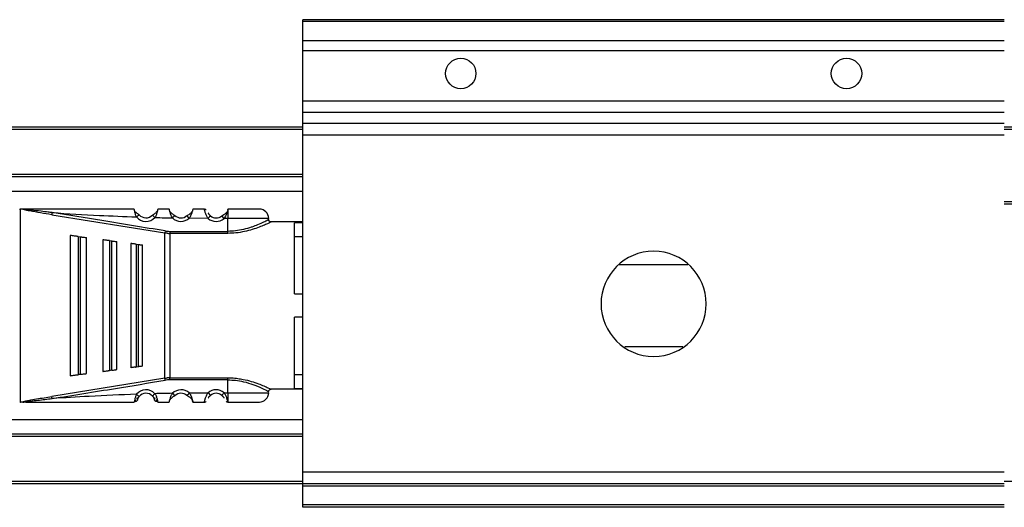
# Model space of a CAD drawing. Header units: millimetres. Extents: x -781 to 2909, y 413 to 796.
# Tile 3 of 19: x -533 to -449, y 413 to 455. Entities that reach past the tile are written whole.
import ezdxf

# ---------------------------------------------------------------- set-up
doc = ezdxf.new("R2010")
doc.units = ezdxf.units.MM

# ---------------------------------------------------------------- blocks, each defined once
blk = doc.blocks.new('Drawing View4')
at = {"color": 7, "linetype": 'Continuous', "lineweight": 25}
for p, q in [((32.475, 27.95), (-27.525, 27.95)), ((-27.525, 27.805), (-27.525, 27.95)), ((32.475, 27.805), (-27.525, 27.805)), ((-27.525, 26.149), (-27.525, 27.805)), ((32.475, 26.149), (-27.525, 26.149)), ((-27.525, 25.293), (-27.525, 26.149)), ((32.475, 25.293), (-27.525, 25.293)), ((-27.525, 20.992), (-27.525, 25.293)), ((32.475, 20.992), (-27.525, 20.992)), ((-27.525, 20.002), (-27.525, 20.992)), ((32.475, 20.002), (-27.525, 20.002)), ((-27.525, 19.06), (-27.525, 20.002)), ((-27.525, 18.75), (-100.525, 18.75)), ((-27.525, 18.55), (-100.525, 18.55)), ((32.475, 19.06), (-27.525, 19.06)), ((-27.525, 18.07), (-27.525, 19.06)), ((1262.475, 18.75), (32.475, 18.75)), ((1262.475, 18.55), (32.475, 18.55)), ((32.475, 18.07), (-27.525, 18.07)), ((-27.525, -10.75), (-27.525, 18.07)), ((-27.525, 14.7), (-100.525, 14.7)), ((-27.525, 14.5), (-100.525, 14.5)), ((-27.525, 13.262), (-98.525, 13.262)), ((32.475, 12.406), (83.975, 12.406)), ((32.475, 12.213), (83.975, 12.213)), ((-51.707, 11.751), (-51.707, -4.751)), ((-51.472, 11.75), (-51.707, 11.75)), ((-51.47, 11.75), (-51.242, 11.75)), ((-49.013, 11.271), (-39.349, 9.713)), ((-41.551, 11.261), (-41.534, 11.275)), ((-40.184, 11.036), (-40.404, 11.24)), ((-38.493, 11.198), (-38.478, 11.214)), ((-37.246, 10.974), (-37.448, 11.196)), ((-35.641, 10.957), (-37.246, 10.974)), ((-35.96, 11.747), (-36.947, 11.753)), ((-34.273, 10.95), (-34.467, 11.179)), ((-33.953, 10.95), (-34.273, 10.95)), ((-33.947, 11.75), (-33.953, 11.722)), ((-33.953, 11.722), (-33.952, 11.733)), ((-33.952, 11.733), (-33.947, 11.75)), ((-33.953, 9.851), (-33.953, 10.95)), ((-27.525, 10.65), (-30.253, 10.65)), ((-27.525, 10.58), (-28.253, 10.58)), ((-28.253, 4.5), (-28.253, 10.58)), ((-47.453, 9.5), (-47.453, -2.5)), ((-46.768, 9.409), (-46.853, 9.421)), ((-46.768, 9.409), (-46.768, -2.409)), ((-46.768, 9.409), (-46.568, 9.383)), ((-46.568, -2.383), (-46.568, 9.383)), ((-46.053, -2.315), (-46.053, 9.315)), ((-39.32, 9.884), (-39.349, 9.713)), ((-39.349, -2.713), (-39.349, 9.713)), ((-38.922, 9.851), (-33.953, 9.851)), ((-38.921, 9.851), (-38.922, 9.678)), ((-38.922, 9.678), (-38.922, -2.678)), ((-33.953, 9.678), (-38.922, 9.678)), ((-28.253, 9.416), (-27.525, 9.416)), ((-44.653, 9.13), (-44.653, -2.13)), ((-44.082, 9.055), (-44.153, 9.064)), ((-44.082, 9.055), (-44.082, -2.055)), ((-44.082, 9.055), (-43.882, 9.028)), ((-43.882, -2.028), (-43.882, 9.028)), ((-43.453, -1.971), (-43.453, 8.971)), ((-42.253, 8.813), (-42.253, -1.813)), ((-41.796, 8.752), (-41.853, 8.76)), ((-41.796, 8.752), (-41.796, -1.752)), ((-41.796, 8.752), (-41.596, 8.726)), ((-41.596, -1.726), (-41.596, 8.726)), ((-41.253, -1.681), (-41.253, 8.681)), ((-28.253, 4.5), (-27.525, 4.5)), ((-27.525, 2.5), (-28.253, 2.5)), ((-28.253, -3.58), (-28.253, 2.5)), ((-46.853, -2.421), (-46.768, -2.409)), ((-44.153, -2.064), (-44.082, -2.055)), ((-41.596, -1.726), (-41.796, -1.752)), ((-27.525, -2.416), (-28.253, -2.416)), ((-39.349, -2.713), (-49.013, -4.271)), ((-39.32, -2.884), (-39.349, -2.713)), ((-38.922, -2.851), (-38.922, -2.678)), ((-33.953, -3.95), (-33.953, -2.851)), ((-38.688, -3.999), (-38.478, -4.214)), ((-37.433, -4.179), (-37.448, -4.196)), ((-37.246, -3.974), (-35.641, -3.957)), ((-35.641, -3.957), (-35.445, -4.183)), ((-34.273, -3.95), (-33.953, -3.95)), ((-27.525, -3.65), (-30.253, -3.65)), ((-28.253, -3.58), (-27.525, -3.58)), ((-51.707, -4.751), (-51.686, -4.75)), ((-51.474, -4.75), (-51.686, -4.75)), ((-41.68, -4.519), (-41.687, -4.513)), ((-40.404, -4.24), (-40.388, -4.225)), ((-36.947, -4.751), (-35.96, -4.746)), ((-33.953, -4.72), (-33.947, -4.75)), ((-27.525, -6.262), (-98.525, -6.262)), ((-27.525, -7.5), (-100.525, -7.5)), ((-27.525, -7.7), (-100.525, -7.7)), ((32.475, -10.75), (-27.525, -10.75)), ((-27.525, -11.75), (-27.525, -10.75)), ((-27.525, -11.55), (-100.525, -11.55)), ((-27.525, -11.75), (-100.525, -11.75)), ((32.475, -11.75), (-27.525, -11.75)), ((-27.525, -11.95), (-27.525, -11.75)), ((1262.475, -11.55), (32.475, -11.55)), ((32.475, -11.95), (-27.525, -11.95)), ((-27.525, -13.55), (-27.525, -11.95)), ((32.475, -13.55), (-27.525, -13.55)), ((-27.525, -13.75), (-27.525, -13.55)), ((32.475, -13.75), (-27.525, -13.75))]:
    blk.add_line(p, q, dxfattribs=at)
at = {"color": 7, "linetype": 'Continuous', "lineweight": 25, "flags": 128}
for points in [[(-30.453, 10.95), (-30.507, 10.95), (-30.922, 10.95), (-31.704, 10.95), (-32.756, 10.95), (-33.953, 10.95)], [(-46.568, -2.383), (-46.68, -2.398), (-46.768, -2.409)], [(-43.882, -2.028), (-43.994, -2.043), (-44.082, -2.055)], [(-38.922, -2.678), (-36.139, -2.678), (-33.953, -2.678)], [(-33.953, -2.851), (-36.736, -2.851), (-38.922, -2.851)], [(-33.953, -3.95), (-32.756, -3.95), (-31.704, -3.95), (-30.922, -3.95), (-30.507, -3.95), (-30.453, -3.95)]]:
    blk.add_lwpolyline(points, dxfattribs=at)
at = {"color": 7, "linetype": 'Continuous', "lineweight": 25}
for centre in [(-14.025, 23.35), (18.975, 23.35)]:
    blk.add_circle(centre, 1.3, dxfattribs=at)
for centre, radius, start, end in [((-40.953, 11.75), 1.05, 219.29506, 317.13371), ((-40.953, 11.75), 0.75, 219.29506, 317.13371), ((-37.953, 11.75), 1.05, 225.63952, 312.34515), ((-37.953, 11.75), 0.75, 225.63769, 312.34506), ((-34.953, 11.75), 1.05, 229.07283, 310.40571), ((-34.953, 11.75), 0.75, 229.07297, 310.40702), ((-31.253, 10.95), 0.8, 0.00043, 90.00043), ((-38.921, 12.28), 2.429, 260.54643, 269.99202), ((2.475, 3.65), 4.5, 90, 270), ((2.475, 3.65), 4.5, 270, 90), ((-38.921, -5.28), 2.429, 90.00693, 99.4584), ((-40.953, -4.75), 1.05, 42.86284, 140.70529), ((-40.953, -4.75), 0.75, 42.86636, 140.70519), ((-37.953, -4.75), 1.05, 47.65478, 134.36115), ((-37.953, -4.75), 0.75, 47.65518, 134.36295), ((-34.953, -4.75), 1.05, 49.60545, 130.92761), ((-34.953, -4.75), 0.75, 49.59434, 130.92713), ((-31.253, -3.95), 0.8, 269.99957, 359.99957)]:
    blk.add_arc(centre, radius, start, end, dxfattribs=at)
for points, knots in [([(-51.763, 11.76), (-51.754, 11.758), (-51.735, 11.754), (-51.716, 11.752), (-51.707, 11.751)], [0, 0, 0, 0, 0.499272, 1, 1, 1, 1]), ([(-49.013, 11.271), (-49.648, 11.373), (-50.436, 11.499), (-51.245, 11.662), (-51.434, 11.716), (-51.468, 11.734), (-51.475, 11.74), (-51.477, 11.746), (-51.474, 11.749), (-51.472, 11.75)], [0, 0, 0, 0, 0.750987, 0.932339, 0.976611, 0.983581, 0.989387, 0.994604, 1, 1, 1, 1]), ([(-48.984, 11.451), (-49.096, 11.466), (-49.409, 11.508), (-50.011, 11.577), (-50.544, 11.634), (-50.897, 11.671), (-50.964, 11.678), (-50.99, 11.681), (-50.994, 11.681), (-50.996, 11.681), (-50.996, 11.682), (-50.996, 11.682), (-51.066, 11.689), (-51.194, 11.703), (-51.337, 11.722), (-51.414, 11.736), (-51.435, 11.743), (-51.441, 11.746), (-51.444, 11.747), (-51.445, 11.748), (-51.445, 11.749), (-51.445, 11.75), (-51.444, 11.751), (-51.442, 11.753), (-51.435, 11.755), (-51.429, 11.756), (-51.424, 11.756), (-51.423, 11.756), (-51.422, 11.757), (-51.422, 11.757), (-51.408, 11.758), (-51.365, 11.763), (-51.305, 11.771), (-51.26, 11.773), (-51.244, 11.774)], [0, 0, 0, 0, 0.126085, 0.351928, 0.676718, 0.724247, 0.748595, 0.751666, 0.753204, 0.753397, 0.753493, 0.753505, 0.753513, 0.832333, 0.896628, 0.914608, 0.919866, 0.92158, 0.92279, 0.923241, 0.923627, 0.923999, 0.924411, 0.925506, 0.927084, 0.931868, 0.932624, 0.933016, 0.933066, 0.93309, 0.9331, 0.949647, 0.981484, 1, 1, 1, 1]), ([(-41.96, 11.75), (-43.694, 11.75), (-46.791, 11.75), (-49.883, 11.75), (-51.243, 11.75)], [0, 0, 0, 0, 0.560093, 1, 1, 1, 1]), ([(-48.984, 11.451), (-48.987, 11.432), (-48.993, 11.395), (-49.001, 11.343), (-49.008, 11.299), (-49.011, 11.28), (-49.013, 11.271)], [0, 0, 0, 0, 0.244853, 0.499998, 0.755144, 1, 1, 1, 1]), ([(-39.32, 9.884), (-41.123, 10.181), (-44.343, 10.712), (-47.566, 11.225), (-48.984, 11.451)], [0, 0, 0, 0, 0.560007, 1, 1, 1, 1]), ([(-48.984, 11.451), (-47.638, 11.367), (-45.233, 11.218), (-42.825, 11.126), (-41.766, 11.085)], [0, 0, 0, 0, 0.559932, 1, 1, 1, 1]), ([(-41.766, 11.085), (-41.8, 11.17), (-41.851, 11.298), (-41.895, 11.455), (-41.928, 11.586), (-41.945, 11.685), (-41.956, 11.741), (-41.958, 11.747), (-41.96, 11.75)], [0, 0, 0, 0, 0.25738, 0.385697, 0.511171, 0.738879, 0.867225, 1, 1, 1, 1]), ([(-41.547, 11.259), (-41.565, 11.271), (-41.602, 11.297), (-41.665, 11.345), (-41.734, 11.401), (-41.803, 11.465), (-41.868, 11.528), (-41.905, 11.564), (-41.922, 11.58)], [0, 0, 0, 0, 0.143519, 0.297589, 0.463736, 0.642841, 0.833757, 1, 1, 1, 1]), ([(-41.547, 11.259), (-41.565, 11.272), (-41.602, 11.297), (-41.665, 11.345), (-41.733, 11.401), (-41.803, 11.465), (-41.868, 11.528), (-41.905, 11.563), (-41.922, 11.58)], [0, 0, 0, 0, 0.143592, 0.29774, 0.463973, 0.64318, 0.834211, 1, 1, 1, 1]), ([(-41.766, 11.085), (-41.735, 11.11), (-41.674, 11.16), (-41.6, 11.221), (-41.557, 11.256), (-41.551, 11.261), (-41.551, 11.261)], [0, 0, 0, 0, 0.329861, 0.659722, 0.989583, 1, 1, 1, 1]), ([(-39.984, 11.57), (-40.003, 11.551), (-40.042, 11.512), (-40.111, 11.443), (-40.185, 11.375), (-40.26, 11.314), (-40.33, 11.263), (-40.371, 11.236), (-40.392, 11.223)], [0, 0, 0, 0, 0.17306, 0.362268, 0.539911, 0.704788, 0.857653, 1, 1, 1, 1]), ([(-39.982, 11.572), (-40.001, 11.553), (-40.041, 11.512), (-40.11, 11.443), (-40.185, 11.375), (-40.26, 11.314), (-40.33, 11.263), (-40.371, 11.236), (-40.391, 11.223)], [0, 0, 0, 0, 0.177835, 0.365683, 0.542509, 0.706664, 0.858465, 1, 1, 1, 1]), ([(-39.982, 11.57), (-39.984, 11.559), (-39.994, 11.517), (-40.021, 11.424), (-40.076, 11.258), (-40.141, 11.124), (-40.184, 11.036)], [0, 0, 0, 0, 0.087836, 0.315822, 0.54609, 1, 1, 1, 1]), ([(-40.184, 11.036), (-39.905, 11.028), (-39.406, 11.015), (-38.907, 11.004), (-38.688, 10.999)], [0, 0, 0, 0, 0.559997, 1, 1, 1, 1]), ([(-39.947, 11.75), (-39.947, 11.747), (-39.947, 11.741), (-39.954, 11.695), (-39.965, 11.64), (-39.977, 11.589), (-39.982, 11.57)], [0, 0, 0, 0, 0.2967573, 0.5550675, 0.8331896, 1, 1, 1, 1]), ([(-38.96, 11.75), (-39.144, 11.75), (-39.473, 11.75), (-39.802, 11.75), (-39.947, 11.75)], [0, 0, 0, 0, 0.560004, 1, 1, 1, 1]), ([(-38.688, 10.999), (-38.734, 11.09), (-38.805, 11.228), (-38.866, 11.408), (-38.903, 11.53), (-38.929, 11.627), (-38.953, 11.723), (-38.957, 11.739), (-38.96, 11.75)], [0, 0, 0, 0, 0.249447, 0.380441, 0.514236, 0.638992, 0.760922, 1, 1, 1, 1]), ([(-38.489, 11.196), (-38.534, 11.225), (-38.606, 11.269), (-38.707, 11.349), (-38.786, 11.419), (-38.854, 11.487), (-38.89, 11.526), (-38.906, 11.542)], [0, 0, 0, 0, 0.303997, 0.474843, 0.659551, 0.857184, 1, 1, 1, 1]), ([(-38.488, 11.197), (-38.534, 11.225), (-38.605, 11.269), (-38.707, 11.349), (-38.785, 11.42), (-38.853, 11.487), (-38.89, 11.526), (-38.906, 11.542)], [0, 0, 0, 0, 0.303922, 0.474734, 0.659412, 0.857033, 1, 1, 1, 1]), ([(-38.688, 10.999), (-38.66, 11.028), (-38.605, 11.084), (-38.538, 11.153), (-38.499, 11.193), (-38.493, 11.198), (-38.493, 11.198)], [0, 0, 0, 0, 0.327844, 0.655688, 0.983532, 1, 1, 1, 1]), ([(-36.996, 11.541), (-37.014, 11.522), (-37.053, 11.48), (-37.125, 11.408), (-37.206, 11.335), (-37.313, 11.251), (-37.389, 11.206), (-37.438, 11.177)], [0, 0, 0, 0, 0.156738, 0.350453, 0.5323, 0.700572, 1, 1, 1, 1]), ([(-37.003, 11.533), (-37.018, 11.517), (-37.055, 11.477), (-37.124, 11.408), (-37.206, 11.334), (-37.312, 11.251), (-37.389, 11.206), (-37.438, 11.177)], [0, 0, 0, 0, 0.139728, 0.337295, 0.522793, 0.694474, 1, 1, 1, 1]), ([(-36.947, 11.753), (-36.948, 11.749), (-36.948, 11.74), (-36.962, 11.679), (-36.984, 11.592), (-37.027, 11.449), (-37.102, 11.233), (-37.199, 11.059), (-37.246, 10.974)], [0, 0, 0, 0, 0.141121, 0.276623, 0.406973, 0.532696, 0.771568, 1, 1, 1, 1]), ([(-35.96, 11.75), (-35.927, 11.748), (-35.874, 11.744), (-35.828, 11.717), (-35.81, 11.706)], [0, 0, 0, 0, 0.607544, 1, 1, 1, 1]), ([(-35.641, 10.957), (-35.691, 11.041), (-35.794, 11.214), (-35.873, 11.434), (-35.918, 11.581), (-35.943, 11.672), (-35.957, 11.736), (-35.959, 11.743), (-35.96, 11.747)], [0, 0, 0, 0, 0.224735, 0.461805, 0.587654, 0.718925, 0.856203, 1, 1, 1, 1]), ([(-35.445, 11.183), (-35.462, 11.2), (-35.498, 11.233), (-35.546, 11.288), (-35.586, 11.345), (-35.611, 11.388), (-35.62, 11.408), (-35.622, 11.412)], [0, 0, 0, 0, 0.214632, 0.437111, 0.68477, 0.935195, 1, 1, 1, 1]), ([(-34.007, 11.522), (-34.022, 11.505), (-34.06, 11.464), (-34.131, 11.392), (-34.216, 11.317), (-34.326, 11.233), (-34.406, 11.188), (-34.457, 11.16)], [0, 0, 0, 0, 0.139077, 0.337372, 0.523017, 0.694628, 1, 1, 1, 1]), ([(-34.006, 11.516), (-34.014, 11.486), (-34.038, 11.398), (-34.119, 11.19), (-34.22, 11.033), (-34.273, 10.95)], [0, 0, 0, 0, 0.195239, 0.578315, 1, 1, 1, 1]), ([(-33.953, 11.722), (-33.959, 11.691), (-33.967, 11.646), (-33.997, 11.547), (-34.006, 11.516)], [0, 0, 0, 0, 0.684292, 1, 1, 1, 1]), ([(-33.953, 11.722), (-33.953, 11.691), (-33.953, 11.63), (-33.953, 11.444), (-33.953, 11.212), (-33.953, 11.037), (-33.953, 10.95)], [0, 0, 0, 0, 0.25, 0.5, 0.75, 1, 1, 1, 1]), ([(-31.253, 11.75), (-31.294, 11.75), (-31.375, 11.75), (-31.997, 11.75), (-32.888, 11.75), (-33.594, 11.75), (-33.947, 11.75)], [0, 0, 0, 0, 0.25, 0.499999, 0.75, 1, 1, 1, 1]), ([(-30.455, 10.848), (-30.479, 10.835), (-30.525, 10.81), (-30.875, 10.632), (-31.335, 10.42), (-31.736, 10.269), (-32.133, 10.135), (-32.584, 10.011), (-33.265, 9.877), (-33.733, 9.859), (-33.953, 9.851)], [0, 0, 0, 0, 0.168483, 0.318712, 0.478816, 0.600358, 0.615021, 0.74972, 0.881914, 1, 1, 1, 1]), ([(-30.253, 10.65), (-30.261, 10.645), (-30.279, 10.634), (-30.479, 10.543), (-30.803, 10.391), (-31.27, 10.202), (-31.844, 10), (-32.521, 9.828), (-33.229, 9.7), (-33.721, 9.685), (-33.953, 9.678)], [0, 0, 0, 0, 0.101354, 0.226036, 0.351866, 0.481359, 0.615671, 0.747338, 0.880559, 1, 1, 1, 1]), ([(-30.246, 10.65), (-30.272, 10.652), (-30.313, 10.655), (-30.362, 10.68), (-30.396, 10.708), (-30.423, 10.742), (-30.448, 10.791), (-30.451, 10.832), (-30.453, 10.858)], [0, 0, 0, 0, 0.238399, 0.367714, 0.500074, 0.632422, 0.761706, 1, 1, 1, 1]), ([(-46.853, 9.421), (-46.888, 9.425), (-46.959, 9.435), (-47.099, 9.453), (-47.269, 9.476), (-47.421, 9.496), (-47.442, 9.499), (-47.453, 9.5)], [0, 0, 0, 0, 0.089488, 0.184702, 0.396629, 0.674166, 1, 1, 1, 1]), ([(-46.568, 9.383), (-46.537, 9.379), (-46.476, 9.371), (-46.353, 9.355), (-46.207, 9.335), (-46.078, 9.318), (-46.062, 9.316), (-46.053, 9.315)], [0, 0, 0, 0, 0.09377, 0.189049, 0.400199, 0.66412, 1, 1, 1, 1]), ([(-39.137, 9.687), (-39.177, 9.69), (-39.248, 9.697), (-39.318, 9.708), (-39.349, 9.713)], [0, 0, 0, 0, 0.560117, 1, 1, 1, 1]), ([(-39.137, 9.687), (-39.097, 9.684), (-39.025, 9.679), (-38.953, 9.678), (-38.922, 9.678)], [0, 0, 0, 0, 0.5601136, 1, 1, 1, 1]), ([(-44.153, 9.064), (-44.182, 9.068), (-44.241, 9.076), (-44.359, 9.091), (-44.501, 9.11), (-44.627, 9.127), (-44.644, 9.129), (-44.653, 9.13)], [0, 0, 0, 0, 0.090901, 0.187716, 0.403222, 0.680517, 1, 1, 1, 1]), ([(-43.882, 9.028), (-43.857, 9.025), (-43.805, 9.018), (-43.702, 9.004), (-43.581, 8.988), (-43.474, 8.974), (-43.461, 8.972), (-43.453, 8.971)], [0, 0, 0, 0, 0.095358, 0.192264, 0.405805, 0.669689, 1, 1, 1, 1]), ([(-41.853, 8.76), (-41.876, 8.763), (-41.924, 8.769), (-42.018, 8.782), (-42.132, 8.797), (-42.232, 8.81), (-42.246, 8.812), (-42.253, 8.813)], [0, 0, 0, 0, 0.09212, 0.190381, 0.409273, 0.68628, 1, 1, 1, 1]), ([(-41.596, 8.726), (-41.576, 8.723), (-41.534, 8.718), (-41.451, 8.707), (-41.354, 8.694), (-41.27, 8.683), (-41.259, 8.681), (-41.253, 8.681)], [0, 0, 0, 0, 0.096571, 0.197429, 0.41274, 0.676188, 1, 1, 1, 1]), ([(5.388, 7), (4.638, 7), (3.044, 7), (1.091, 7), (-0.118, 7), (-0.518, 7)], [0, 0, 0, 0, 0.372842, 0.792459, 1, 1, 1, 1]), ([(0, 0), (0.443, 0), (1.742, 0), (3.396, 0), (4.63, 0), (4.965, 0)], [0, 0, 0, 0, 0.27421, 0.80326, 1, 1, 1, 1]), ([(-41.253, -1.681), (-41.259, -1.681), (-41.27, -1.683), (-41.354, -1.694), (-41.451, -1.707), (-41.533, -1.718), (-41.575, -1.723), (-41.596, -1.726)], [0, 0, 0, 0, 0.323921, 0.5874, 0.80379, 0.90123, 1, 1, 1, 1]), ([(-47.453, -2.5), (-47.442, -2.499), (-47.421, -2.496), (-47.269, -2.476), (-47.099, -2.453), (-46.959, -2.435), (-46.888, -2.425), (-46.853, -2.421)], [0, 0, 0, 0, 0.325933, 0.603464, 0.815321, 0.910517, 1, 1, 1, 1]), ([(-46.568, -2.383), (-46.537, -2.379), (-46.473, -2.371), (-46.351, -2.354), (-46.207, -2.335), (-46.078, -2.318), (-46.062, -2.316), (-46.053, -2.315)], [0, 0, 0, 0, 0.095969, 0.193666, 0.400239, 0.664134, 1, 1, 1, 1]), ([(-44.653, -2.13), (-44.645, -2.129), (-44.629, -2.127), (-44.511, -2.111), (-44.37, -2.093), (-44.246, -2.076), (-44.184, -2.068), (-44.153, -2.064)], [0, 0, 0, 0, 0.305834, 0.570565, 0.801384, 0.904131, 1, 1, 1, 1]), ([(-43.882, -2.028), (-43.856, -2.025), (-43.803, -2.018), (-43.701, -2.004), (-43.581, -1.988), (-43.474, -1.974), (-43.461, -1.972), (-43.453, -1.971)], [0, 0, 0, 0, 0.0973457, 0.1964766, 0.4058569, 0.6697142, 1, 1, 1, 1]), ([(-41.853, -1.76), (-41.899, -1.766), (-42.001, -1.779), (-42.131, -1.797), (-42.232, -1.81), (-42.246, -1.812), (-42.253, -1.813)], [0, 0, 0, 0, 0.184907, 0.4087209, 0.6859938, 1, 1, 1, 1]), ([(-41.853, -1.76), (-41.843, -1.759), (-41.824, -1.756), (-41.805, -1.754), (-41.796, -1.752)], [0, 0, 0, 0, 0.559858, 1, 1, 1, 1]), ([(-48.984, -4.451), (-47.18, -4.163), (-43.957, -3.649), (-40.737, -3.118), (-39.32, -2.884)], [0, 0, 0, 0, 0.559999, 1, 1, 1, 1]), ([(-39.349, -2.713), (-39.309, -2.707), (-39.238, -2.696), (-39.167, -2.689), (-39.136, -2.687)], [0, 0, 0, 0, 0.559652, 1, 1, 1, 1]), ([(-38.922, -2.678), (-38.962, -2.678), (-39.033, -2.679), (-39.104, -2.684), (-39.136, -2.687)], [0, 0, 0, 0, 0.559814, 1, 1, 1, 1]), ([(-33.953, -2.678), (-33.746, -2.681), (-33.377, -2.686), (-33.032, -2.747), (-32.88, -2.773)], [0, 0, 0, 0, 0.562251, 1, 1, 1, 1]), ([(-33.953, -2.851), (-33.73, -2.859), (-33.265, -2.876), (-32.52, -3.014), (-31.923, -3.197), (-31.25, -3.453), (-30.776, -3.682), (-30.493, -3.828), (-30.466, -3.843), (-30.453, -3.85)], [0, 0, 0, 0, 0.119652, 0.249058, 0.420348, 0.499128, 0.748943, 0.878056, 1, 1, 1, 1]), ([(-32.88, -2.773), (-32.8, -2.785), (-32.464, -2.832), (-31.931, -2.978), (-31.328, -3.178), (-30.844, -3.376), (-30.502, -3.532), (-30.289, -3.632), (-30.265, -3.644), (-30.253, -3.65)], [0, 0, 0, 0, 0.052881, 0.221677, 0.388979, 0.550275, 0.711627, 0.862018, 1, 1, 1, 1]), ([(-41.766, -4.085), (-43.114, -4.138), (-45.522, -4.232), (-47.926, -4.384), (-48.984, -4.451)], [0, 0, 0, 0, 0.560066, 1, 1, 1, 1]), ([(-41.766, -4.085), (-41.8, -4.171), (-41.852, -4.299), (-41.895, -4.458), (-41.923, -4.579), (-41.944, -4.674), (-41.955, -4.738), (-41.958, -4.746), (-41.96, -4.75)], [0, 0, 0, 0, 0.258167, 0.388446, 0.517746, 0.704301, 0.838742, 1, 1, 1, 1]), ([(-40.388, -4.225), (-40.387, -4.225), (-40.382, -4.22), (-40.341, -4.182), (-40.271, -4.116), (-40.213, -4.063), (-40.184, -4.036)], [0, 0, 0, 0, 0.015617, 0.343745, 0.671872, 1, 1, 1, 1]), ([(-38.688, -3.999), (-38.967, -4.005), (-39.466, -4.016), (-39.964, -4.03), (-40.184, -4.036)], [0, 0, 0, 0, 0.560006, 1, 1, 1, 1]), ([(-40.184, -4.036), (-40.141, -4.122), (-40.077, -4.253), (-40.022, -4.421), (-39.981, -4.569), (-39.959, -4.68), (-39.948, -4.741), (-39.947, -4.747), (-39.947, -4.75)], [0, 0, 0, 0, 0.247032, 0.374654, 0.502879, 0.743664, 0.871638, 1, 1, 1, 1]), ([(-38.912, -4.547), (-38.911, -4.54), (-38.9, -4.499), (-38.871, -4.404), (-38.81, -4.227), (-38.736, -4.09), (-38.688, -3.999)], [0, 0, 0, 0, 0.056846, 0.297271, 0.535778, 1, 1, 1, 1]), ([(-38.912, -4.548), (-38.895, -4.53), (-38.857, -4.489), (-38.787, -4.419), (-38.709, -4.349), (-38.607, -4.268), (-38.535, -4.224), (-38.489, -4.196)], [0, 0, 0, 0, 0.157672, 0.351329, 0.532943, 0.70097, 1, 1, 1, 1]), ([(-38.912, -4.548), (-38.895, -4.53), (-38.857, -4.49), (-38.787, -4.42), (-38.708, -4.349), (-38.607, -4.268), (-38.535, -4.224), (-38.489, -4.196)], [0, 0, 0, 0, 0.158475, 0.351973, 0.533422, 0.701281, 1, 1, 1, 1]), ([(-37.438, -4.177), (-37.389, -4.206), (-37.312, -4.251), (-37.206, -4.334), (-37.124, -4.407), (-37.052, -4.48), (-37.013, -4.522), (-36.995, -4.542)], [0, 0, 0, 0, 0.298006, 0.465552, 0.646566, 0.839591, 1, 1, 1, 1]), ([(-37.246, -3.974), (-37.273, -4.003), (-37.326, -4.062), (-37.391, -4.132), (-37.428, -4.173), (-37.433, -4.179), (-37.433, -4.179)], [0, 0, 0, 0, 0.330327, 0.660655, 0.990982, 1, 1, 1, 1]), ([(-37.246, -3.974), (-37.19, -4.069), (-37.107, -4.207), (-37.039, -4.388), (-37.009, -4.485), (-36.997, -4.53), (-36.995, -4.541)], [0, 0, 0, 0, 0.4750557, 0.690869, 0.9270535, 1, 1, 1, 1]), ([(-35.96, -4.746), (-35.959, -4.743), (-35.956, -4.735), (-35.94, -4.671), (-35.915, -4.578), (-35.869, -4.43), (-35.792, -4.211), (-35.69, -4.039), (-35.641, -3.957)], [0, 0, 0, 0, 0.145822, 0.284615, 0.416852, 0.543081, 0.779024, 1, 1, 1, 1]), ([(-35.621, -4.41), (-35.62, -4.407), (-35.613, -4.391), (-35.586, -4.345), (-35.546, -4.288), (-35.498, -4.232), (-35.462, -4.199), (-35.445, -4.183)], [0, 0, 0, 0, 0.050068, 0.311648, 0.562482, 0.78414, 1, 1, 1, 1]), ([(-34.273, -3.95), (-34.298, -3.98), (-34.349, -4.04), (-34.414, -4.116), (-34.459, -4.169), (-34.464, -4.175), (-34.467, -4.179)], [0, 0, 0, 0, 0.25, 0.5, 0.75, 1, 1, 1, 1]), ([(-34.467, -4.179), (-34.449, -4.195), (-34.412, -4.228), (-34.364, -4.285), (-34.323, -4.342), (-34.297, -4.386), (-34.287, -4.406), (-34.286, -4.41)], [0, 0, 0, 0, 0.214686, 0.437329, 0.684686, 0.935121, 1, 1, 1, 1]), ([(-33.953, -4.72), (-33.959, -4.688), (-33.972, -4.623), (-34.028, -4.432), (-34.114, -4.191), (-34.219, -4.032), (-34.273, -3.95)], [0, 0, 0, 0, 0.241032, 0.482637, 0.735601, 1, 1, 1, 1]), ([(-30.453, -3.852), (-30.451, -3.826), (-30.447, -3.785), (-30.42, -3.737), (-30.393, -3.704), (-30.359, -3.679), (-30.31, -3.654), (-30.27, -3.652), (-30.245, -3.65)], [0, 0, 0, 0, 0.2401567, 0.3697498, 0.5020116, 0.6339761, 0.7627166, 1, 1, 1, 1]), ([(-51.707, -4.751), (-51.715, -4.752), (-51.732, -4.753), (-51.748, -4.757), (-51.757, -4.759)], [0, 0, 0, 0, 0.5006, 1, 1, 1, 1]), ([(-51.474, -4.75), (-51.475, -4.749), (-51.477, -4.747), (-51.477, -4.744), (-51.476, -4.74), (-51.471, -4.735), (-51.459, -4.728), (-51.414, -4.707), (-51.3, -4.674), (-51.158, -4.643), (-51.046, -4.62), (-51, -4.611), (-50.987, -4.608), (-50.984, -4.607), (-50.984, -4.607), (-50.984, -4.607), (-50.984, -4.607), (-50.978, -4.606), (-50.757, -4.563), (-50.101, -4.445), (-49.448, -4.341), (-49.013, -4.271)], [0, 0, 0, 0, 0.003479, 0.006825, 0.010211, 0.013806, 0.022132, 0.032591, 0.082513, 0.16371, 0.205063, 0.216707, 0.219781, 0.220037, 0.220154, 0.220168, 0.220175, 0.220184, 0.226777, 0.484493, 1, 1, 1, 1]), ([(-51.474, -4.75), (-51.456, -4.75), (-51.433, -4.75), (-51.406, -4.75), (-51.398, -4.75), (-51.396, -4.75), (-51.395, -4.75), (-51.394, -4.75)], [0, 0, 0, 0, 0.680771, 0.872865, 0.940715, 0.970736, 1, 1, 1, 1]), ([(-51.415, -4.73), (-51.425, -4.732), (-51.437, -4.734), (-51.449, -4.737), (-51.452, -4.738), (-51.454, -4.74), (-51.454, -4.74), (-51.454, -4.741), (-51.454, -4.742), (-51.453, -4.742)], [0, 0, 0, 0, 0.600738, 0.724107, 0.829483, 0.875084, 0.916857, 0.957207, 1, 1, 1, 1]), ([(-51.453, -4.742), (-51.453, -4.742), (-51.451, -4.743), (-51.445, -4.745), (-51.426, -4.747), (-51.408, -4.748), (-51.394, -4.748)], [0, 0, 0, 0, 0.070853, 0.152897, 0.362347, 1, 1, 1, 1]), ([(-51.415, -4.73), (-51.012, -4.686), (-50.202, -4.597), (-49.392, -4.5), (-48.984, -4.451)], [0, 0, 0, 0, 0.4969671, 1, 1, 1, 1]), ([(-51.243, -4.75), (-51.243, -4.75), (-51.243, -4.75), (-51.244, -4.75), (-51.245, -4.75), (-51.252, -4.75), (-51.279, -4.75), (-51.327, -4.75), (-51.371, -4.75), (-51.394, -4.75)], [0, 0, 0, 0, 0.000332, 0.002842, 0.009727, 0.035627, 0.135958, 0.53074, 1, 1, 1, 1]), ([(-51.243, -4.75), (-49.512, -4.75), (-46.42, -4.75), (-43.323, -4.75), (-41.96, -4.75)], [0, 0, 0, 0, 0.559905, 1, 1, 1, 1]), ([(-48.984, -4.451), (-48.987, -4.43), (-48.994, -4.388), (-49.003, -4.335), (-49.009, -4.295), (-49.011, -4.279), (-49.013, -4.271)], [0, 0, 0, 0, 0.274957, 0.561276, 0.785094, 1, 1, 1, 1]), ([(-41.947, -4.696), (-41.94, -4.697), (-41.913, -4.699), (-41.866, -4.692), (-41.828, -4.678), (-41.81, -4.671)], [0, 0, 0, 0, 0.14203, 0.566403, 1, 1, 1, 1]), ([(-41.89, -4.552), (-41.879, -4.582), (-41.858, -4.641), (-41.811, -4.678), (-41.765, -4.678), (-41.737, -4.649), (-41.724, -4.635)], [0, 0, 0, 0, 0.27316, 0.534083, 0.777821, 1, 1, 1, 1]), ([(-41.672, -4.536), (-41.683, -4.567), (-41.695, -4.604), (-41.722, -4.631), (-41.727, -4.635)], [0, 0, 0, 0, 0.8354917, 1, 1, 1, 1]), ([(-41.681, -4.523), (-41.685, -4.522), (-41.693, -4.517), (-41.706, -4.47), (-41.708, -4.412), (-41.709, -4.383)], [0, 0, 0, 0, 0.220215, 0.599267, 1, 1, 1, 1]), ([(-41.692, -4.516), (-41.684, -4.496), (-41.67, -4.457), (-41.637, -4.389), (-41.597, -4.322), (-41.564, -4.28), (-41.548, -4.259)], [0, 0, 0, 0, 0.264085, 0.517648, 0.762072, 1, 1, 1, 1]), ([(-41.672, -4.536), (-41.671, -4.531), (-41.668, -4.522), (-41.644, -4.452), (-41.598, -4.361), (-41.555, -4.303), (-41.534, -4.275)], [0, 0, 0, 0, 0.306116, 0.590246, 0.796606, 1, 1, 1, 1]), ([(-40.404, -4.24), (-40.384, -4.262), (-40.344, -4.309), (-40.296, -4.387), (-40.258, -4.464), (-40.238, -4.524), (-40.236, -4.532), (-40.235, -4.536)], [0, 0, 0, 0, 0.147109, 0.304586, 0.487818, 0.738005, 1, 1, 1, 1]), ([(-40.391, -4.223), (-40.372, -4.245), (-40.332, -4.29), (-40.284, -4.364), (-40.244, -4.438), (-40.228, -4.481), (-40.219, -4.503)], [0, 0, 0, 0, 0.237654, 0.481951, 0.735609, 1, 1, 1, 1]), ([(-40.181, -4.635), (-40.185, -4.63), (-40.212, -4.604), (-40.224, -4.567), (-40.235, -4.536)], [0, 0, 0, 0, 0.1571, 1, 1, 1, 1]), ([(-40.212, -4.355), (-40.21, -4.388), (-40.208, -4.451), (-40.219, -4.506), (-40.227, -4.514), (-40.231, -4.518)], [0, 0, 0, 0, 0.3724559, 0.7259788, 1, 1, 1, 1]), ([(-40.184, -4.634), (-40.17, -4.648), (-40.142, -4.677), (-40.096, -4.674), (-40.05, -4.633), (-40.03, -4.569), (-40.02, -4.536)], [0, 0, 0, 0, 0.223935, 0.467904, 0.727989, 1, 1, 1, 1]), ([(-40.098, -4.667), (-40.079, -4.674), (-40.041, -4.688), (-39.993, -4.695), (-39.965, -4.692), (-39.957, -4.692)], [0, 0, 0, 0, 0.4244028, 0.8398009, 1, 1, 1, 1]), ([(-39.947, -4.75), (-39.763, -4.75), (-39.434, -4.75), (-39.104, -4.75), (-38.96, -4.75)], [0, 0, 0, 0, 0.559996, 1, 1, 1, 1]), ([(-38.96, -4.75), (-38.959, -4.747), (-38.957, -4.741), (-38.948, -4.693), (-38.934, -4.63), (-38.919, -4.572), (-38.912, -4.547)], [0, 0, 0, 0, 0.285817, 0.534045, 0.80125, 1, 1, 1, 1]), ([(-36.947, -4.753), (-36.947, -4.749), (-36.948, -4.74), (-36.962, -4.678), (-36.98, -4.607), (-36.997, -4.55), (-37.003, -4.532)], [0, 0, 0, 0, 0.300962, 0.589652, 0.867052, 1, 1, 1, 1]), ([(-36.995, -4.541), (-36.988, -4.563), (-36.973, -4.621), (-36.958, -4.687), (-36.947, -4.741), (-36.947, -4.748), (-36.947, -4.751)], [0, 0, 0, 0, 0.173234, 0.440198, 0.715546, 1, 1, 1, 1]), ([(-35.96, -4.75), (-35.927, -4.748), (-35.874, -4.744), (-35.828, -4.717), (-35.811, -4.706)], [0, 0, 0, 0, 0.608164, 1, 1, 1, 1]), ([(-33.947, -4.75), (-33.98, -4.748), (-34.033, -4.744), (-34.079, -4.717), (-34.097, -4.706)], [0, 0, 0, 0, 0.60691, 1, 1, 1, 1]), ([(-33.947, -4.75), (-33.594, -4.75), (-32.888, -4.75), (-31.997, -4.75), (-31.375, -4.75), (-31.294, -4.75), (-31.253, -4.75)], [0, 0, 0, 0, 0.249999, 0.499999, 0.749999, 1, 1, 1, 1])]:
    blk.add_open_spline(points, degree=3, knots=knots, dxfattribs=at)
for points in [[(-35.641, 10.957), (-35.616, 10.986), (-35.564, 11.046), (-35.499, 11.121), (-35.454, 11.173), (-35.448, 11.18), (-35.445, 11.183)], [(-33.953, 9.678), (-33.953, 9.688), (-33.953, 9.708), (-33.953, 9.75), (-33.953, 9.799), (-33.953, 9.833), (-33.953, 9.851)], [(-33.953, -2.851), (-33.953, -2.833), (-33.953, -2.799), (-33.953, -2.75), (-33.953, -2.708), (-33.953, -2.688), (-33.953, -2.678)], [(-41.766, -4.085), (-41.736, -4.11), (-41.675, -4.16), (-41.598, -4.223), (-41.544, -4.266), (-41.537, -4.272), (-41.534, -4.275)], [(-33.953, -3.95), (-33.953, -4.037), (-33.953, -4.21), (-33.953, -4.441), (-33.953, -4.626), (-33.953, -4.689), (-33.953, -4.72)]]:
    blk.add_open_spline(points, degree=3, dxfattribs=at)

msp = doc.modelspace()

# ---------------------------------------------------------------- block references
at = {"color": 7, "linetype": 'Continuous', "lineweight": 25}
msp.add_blockref('Drawing View4', (-481.515, 426.899), dxfattribs=at)

doc.saveas('drawing.dxf')
